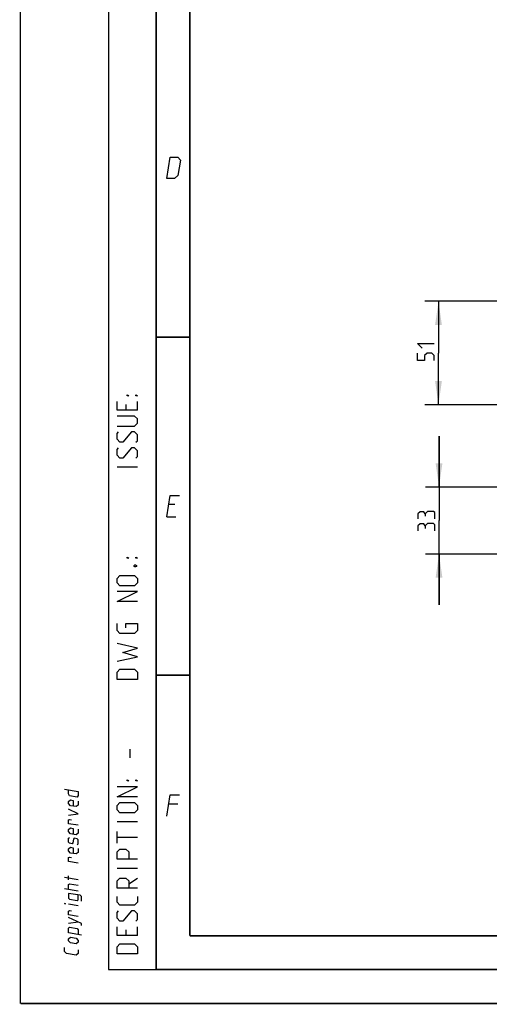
# Model space of a CAD drawing. Extents: x 0 to 420, y 0 to 297.
# Tile 1 of 48: x 0 to 69, y 0 to 145. Entities that reach past the tile are written whole.
import ezdxf

# ---------------------------------------------------------------- set-up
doc = ezdxf.new("R2010")
doc.units = 0
doc.header["$LTSCALE"] = 23.1
doc.layers.get('0').update_dxf_attribs({"linetype": 'CONTINUOUS'})
doc.layers.add('DIM_PILOTEES', color=7, linetype='CONTINUOUS')
doc.dimstyles.get("Standard").update_dxf_attribs({"dimtxt": 2.5, "dimasz": 2.5, "dimexe": 1.25, "dimexo": 0.625, "dimtad": 1, "dimcen": 2.5, "dimazin": 3, "dimtfac": 1, "dimtmove": 0, "dimatfit": 3})

# ---------------------------------------------------------------- blocks, each defined once
blk = doc.blocks.new('_FILLED')
at = {"color": 0, "linetype": 'BYBLOCK'}
blk.add_solid([(0, 0), (-1, 0.143), (-1, -0.143)], dxfattribs=at)
blk = doc.blocks.new('*D14')
at = {"layer": 'DIM_PILOTEES', "color": 2, "linetype": 'CONTINUOUS'}
for p, q in [((88.24, 103.78), (59.7, 103.78)), ((61.7, 103.78), (61.7, 96.13)), ((61.7, 88.48), (61.7, 96.13)), ((89.74, 88.48), (59.7, 88.48))]:
    blk.add_line(p, q, dxfattribs=at)
at = {"layer": 'DIM_PILOTEES', "color": 2, "linetype": 'CONTINUOUS', "xscale": 3.5, "yscale": 3.5, "zscale": 3.5}
for p, rotation in [((61.7, 103.78), 90), ((61.7, 88.48), 270)]:
    blk.add_blockref('_FILLED', p, dxfattribs=dict(at, rotation=rotation))
blk = doc.blocks.new('*D16')
at = {"layer": 'DIM_PILOTEES', "color": 2, "linetype": 'CONTINUOUS'}
for p, q in [((61.78, 76.33), (61.78, 83.83)), ((61.78, 83.83), (61.78, 71.38)), ((71.74, 76.33), (59.78, 76.33)), ((61.78, 58.93), (61.78, 71.38)), ((78.19, 66.43), (59.78, 66.43)), ((61.78, 66.43), (61.78, 58.93))]:
    blk.add_line(p, q, dxfattribs=at)
at = {"layer": 'DIM_PILOTEES', "color": 2, "linetype": 'CONTINUOUS', "xscale": 3.5, "yscale": 3.5, "zscale": 3.5}
for p, rotation in [((61.78, 76.33), 270), ((61.78, 66.43), 90)]:
    blk.add_blockref('_FILLED', p, dxfattribs=dict(at, rotation=rotation))

msp = doc.modelspace()

# ---------------------------------------------------------------- linework, layer by layer
at = {"color": 7, "linetype": 'CONTINUOUS'}
for p, q in [((0, 0), (0, 297)), ((25, 10), (25, 10)), ((409.86, 10.074), (25.007, 10.013))]:
    msp.add_line(p, q, dxfattribs=at)
at = {"color": 2, "linetype": 'CONTINUOUS'}
for p, q in [((13, 292), (13, 5)), ((20, 292), (20, 5)), ((17.25, 87.679), (17.25, 88.964)), ((15.536, 88.536), (15.536, 87.679)), ((17.25, 79.25), (14.25, 79.25)), ((22.783, 73.725), (21.883, 73.725)), ((21.589, 71.925), (22.939, 71.925)), ((16.179, 36.321), (16.179, 37.607)), ((23.233, 29.475), (21.883, 29.475)), ((17.25, 26.821), (14.25, 26.821)), ((14.25, 23.679), (14.25, 25.393)), ((17.25, 24.536), (14.25, 24.536)), ((17.25, 19.964), (14.25, 19.964)), ((8.5, 18.282), (6.5, 18.609)), ((7.071, 18.277), (7.071, 18.849)), ((15.964, 17.679), (17.25, 18.536)), ((8.5, 16.616), (6.5, 16.942)), ((8.5, 14.425), (7.071, 14.658)), ((7.071, 11.849), (8.5, 12.044)), ((15.536, 10.893), (15.536, 10.036)), ((17.25, 10.036), (17.25, 11.321)), ((13, 5), (20, 5))]:
    msp.add_line(p, q, dxfattribs=at)
at = {"color": 7, "linetype": 'CONTINUOUS', "const_width": 0.25}
for points in [[(20, 292), (20, 5)], [(25, 10), (25, 287)], [(20, 98.5), (25, 98.5)], [(20, 48.5), (25, 48.5)], [(409.831, 10.048), (25, 10)], [(20, 5), (415, 5)], [(420, 0), (0, 0)]]:
    msp.add_lwpolyline(points, dxfattribs=at)
at = {"color": 2, "linetype": 'CONTINUOUS'}
for points in [[(21.589, 121.925), (22.104, 125.075), (23.229, 125.075), (23.605, 124.625), (23.238, 122.375), (22.714, 121.925), (21.589, 121.925)], [(17.25, 87.679), (14.25, 87.679), (14.25, 88.964)], [(15.964, 89.821), (15.75, 89.821), (15.75, 89.964), (15.964, 89.821)], [(17.25, 89.821), (17.036, 89.821), (17.036, 89.964), (17.25, 89.821)], [(14.25, 85.321), (16.821, 85.321), (17.25, 85.75), (17.25, 86.393), (16.821, 86.821), (14.25, 86.821)], [(17.036, 82.964), (17.25, 83.179), (17.25, 84.036), (16.821, 84.464), (16.393, 84.464), (15.107, 82.964), (14.679, 82.964), (14.25, 83.393), (14.25, 84.25), (14.464, 84.464)], [(17.036, 80.607), (17.25, 80.821), (17.25, 81.679), (16.821, 82.107), (16.393, 82.107), (15.107, 80.607), (14.679, 80.607), (14.25, 81.036), (14.25, 81.893), (14.464, 82.107)], [(21.589, 71.925), (22.104, 75.075), (23.454, 75.075)], [(15.964, 65.821), (15.75, 65.821), (15.75, 65.964), (15.964, 65.821)], [(17.25, 65.821), (17.036, 65.821), (17.036, 65.964), (17.25, 65.821)], [(16.75, 64.75), (16.893, 64.821), (16.964, 64.821), (17.107, 64.75), (17.107, 64.607), (16.964, 64.536), (16.893, 64.536), (16.75, 64.607), (16.75, 64.75)], [(16.821, 61.75), (14.679, 61.75), (14.25, 62.179), (14.25, 62.821), (14.679, 63.25), (16.821, 63.25), (17.25, 62.821), (17.25, 62.179), (16.821, 61.75)], [(17.25, 59.393), (14.25, 59.393), (17.25, 60.893), (14.25, 60.893)], [(15.536, 55.536), (15.536, 56.179), (17.25, 56.179), (17.25, 55.107), (16.821, 54.679), (14.679, 54.679), (14.25, 55.107), (14.25, 56.179)], [(14.25, 50.607), (17.25, 51.25), (15.107, 51.893), (17.25, 52.536), (14.25, 53.179)], [(17.25, 47.893), (14.25, 47.893), (14.25, 48.964), (14.679, 49.393), (16.821, 49.393), (17.25, 48.964), (17.25, 47.893)], [(17.25, 30.536), (14.25, 30.536), (17.25, 32.036), (14.25, 32.036)], [(15.964, 32.893), (15.75, 32.893), (15.75, 33.036), (15.964, 32.893)], [(17.25, 32.893), (17.036, 32.893), (17.036, 33.036), (17.25, 32.893)], [(6.5, 31.656), (8.5, 31.33), (8.5, 30.759), (8.357, 30.496), (7.214, 30.683), (7.071, 30.992), (7.071, 31.563)], [(21.589, 27.675), (22.104, 30.825), (23.454, 30.825)], [(8.5, 29.901), (8.5, 29.33), (8.214, 29.091), (7.357, 29.231), (7.071, 29.563), (7.071, 29.849), (7.357, 30.088), (7.786, 30.018), (7.786, 29.161)], [(16.821, 28.179), (14.679, 28.179), (14.25, 28.607), (14.25, 29.25), (14.679, 29.679), (16.821, 29.679), (17.25, 29.25), (17.25, 28.607), (16.821, 28.179)], [(7.071, 27.849), (8.5, 28.044), (7.071, 28.706)], [(8.5, 26.33), (7.071, 26.563), (7.071, 27.135), (7.214, 27.207), (7.5, 27.16)], [(8.5, 25.759), (8.5, 25.187), (8.214, 24.948), (7.357, 25.088), (7.071, 25.42), (7.071, 25.706), (7.357, 25.945), (7.786, 25.875), (7.786, 25.018)], [(8.357, 23.496), (8.5, 23.616), (8.5, 24.187), (8.357, 24.353), (7.929, 24.423), (7.833, 24.296), (7.738, 23.74), (7.643, 23.613), (7.214, 23.683), (7.071, 23.849), (7.071, 24.42), (7.214, 24.54)], [(8.5, 22.901), (8.5, 22.33), (8.214, 22.091), (7.357, 22.231), (7.071, 22.563), (7.071, 22.849), (7.357, 23.088), (7.786, 23.018), (7.786, 22.161)], [(17.25, 21.321), (14.25, 21.321), (14.25, 22.393), (14.679, 22.821), (15.536, 22.821), (15.964, 22.393), (15.964, 21.321)], [(8.5, 20.759), (7.071, 20.992), (7.071, 21.563), (7.214, 21.635), (7.5, 21.588)], [(7.071, 16.849), (7.071, 17.563), (7.214, 17.683), (8.5, 17.473)], [(17.25, 17.036), (14.25, 17.036), (14.25, 18.107), (14.679, 18.536), (15.536, 18.536), (15.964, 18.107), (15.964, 17.036)], [(8.976, 15.109), (8.976, 15.824), (8.786, 15.998), (7.071, 16.277), (7.071, 15.563), (7.214, 15.397), (8.357, 15.21), (8.5, 15.33), (8.5, 16.044)], [(6.643, 14.728), (6.5, 14.752), (6.5, 14.799), (6.643, 14.728)], [(17.25, 15.821), (17.25, 14.964), (16.821, 14.536), (14.679, 14.536), (14.25, 14.964), (14.25, 15.821)], [(8.5, 12.854), (7.071, 13.087), (7.071, 13.658), (7.214, 13.73), (7.5, 13.684)], [(17.036, 12.179), (17.25, 12.393), (17.25, 13.25), (16.821, 13.679), (16.393, 13.679), (15.107, 12.179), (14.679, 12.179), (14.25, 12.607), (14.25, 13.464), (14.464, 13.679)], [(8.976, 11.538), (8.976, 11.824), (7.071, 12.706)], [(8.976, 10.109), (7.071, 10.42), (7.071, 11.135), (7.214, 11.254), (8.357, 11.068), (8.5, 10.901), (8.5, 10.187)], [(17.25, 10.036), (14.25, 10.036), (14.25, 11.321)], [(8.214, 8.805), (7.357, 8.945), (7.071, 9.277), (7.071, 9.563), (7.357, 9.802), (8.214, 9.662), (8.5, 9.33), (8.5, 9.044), (8.214, 8.805)], [(17.25, 7.321), (14.25, 7.321), (14.25, 8.393), (14.679, 8.821), (16.821, 8.821), (17.25, 8.393), (17.25, 7.321)], [(8.5, 7.949), (8.5, 7.378), (8.214, 7.138), (6.786, 7.372), (6.5, 7.704), (6.5, 8.276)]]:
    msp.add_lwpolyline(points, dxfattribs=at)
at = {"layer": 'DIM_PILOTEES', "color": 2, "linetype": 'CONTINUOUS'}
for points in [[(59.293, 96.835), (58.578, 97.55), (61.078, 97.55)], [(61.078, 95.05), (61.078, 95.764), (60.721, 96.121), (60.007, 96.121), (59.65, 95.764), (59.65, 95.05), (58.578, 95.05), (58.578, 96.121)], [(59.727, 72.363), (59.549, 72.661), (59.013, 72.661), (58.656, 72.363), (58.656, 71.649)], [(61.156, 71.649), (61.156, 72.542), (60.977, 72.72), (60.084, 72.72), (59.727, 72.363), (59.727, 72.006)], [(59.727, 70.578), (59.549, 70.875), (59.013, 70.875), (58.656, 70.578), (58.656, 69.863)], [(61.156, 69.863), (61.156, 70.756), (60.977, 70.935), (60.084, 70.935), (59.727, 70.578), (59.727, 70.22)]]:
    msp.add_lwpolyline(points, dxfattribs=at)

# ---------------------------------------------------------------- dimensions: what is measured, and where the dimension line sits
for base, p1, p2, angle, picture, middle in [((61.703, 88.479), (88.242, 103.779), (89.742, 88.479), 270, '*D14', (61.703, 95.05)), ((61.781, 76.329), (78.192, 66.429), (71.742, 76.329), 90, '*D16', (61.781, 69.863))]:
    dim = msp.add_linear_dim(base=base, p1=p1, p2=p2, angle=angle, dimstyle='Standard', dxfattribs=at)
    dim.commit()
    dim.dimension.update_dxf_attribs({"geometry": picture, "text_midpoint": middle, "dimtype": 128})

doc.saveas('drawing.dxf')
